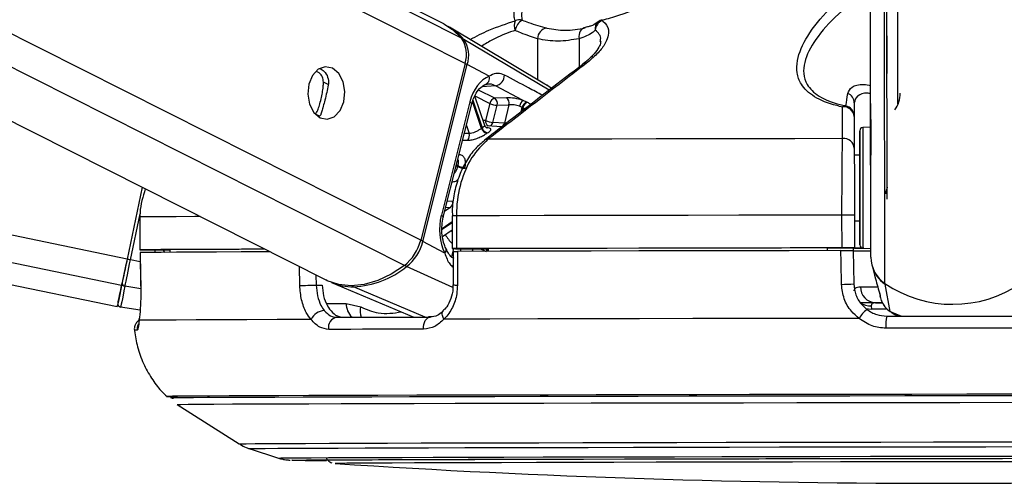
# Paper-space layout 'In-Ground Anchor' of a CAD drawing. Header units: millimetres. Extents: x 1591 to 17407, y 414 to 16227.
# Tile 59 of 67: x 14669 to 14849, y 5693 to 5778. Entities that reach past the tile are written whole.
import ezdxf

# ---------------------------------------------------------------- set-up
doc = ezdxf.new("R2010")
doc.units = ezdxf.units.MM

psp = doc.layouts.new('In-Ground Anchor')

# ---------------------------------------------------------------- linework, layer by layer
at = {"color": 7, "linetype": 'Continuous', "lineweight": 25, "ltscale": 2}
for p, q in [((13845.09, 5900.55), (14687.19, 5725.58)), ((14388.33, 5900.55), (14725.32, 5730.45)), ((14746.93, 5777.29), (14502.73, 5900.55)), ((14824.93, 5768.22), (14824.77, 5891.67)), ((14827.96, 5745.24), (14827.79, 5874.39)), ((14827.93, 5768.24), (14827.79, 5874.39)), ((14829.94, 5762.61), (14829.8, 5870.74)), ((14773.17, 5776.74), (14772.49, 5776.55)), ((14765.4, 5766.3), (14747.93, 5776.72)), ((14750.79, 5770.07), (14742.67, 5737.72)), ((14743.07, 5737.51), (14751.19, 5769.86)), ((14755.21, 5767.71), (14751.19, 5769.86)), ((14824.98, 5734.61), (14824.93, 5768.22)), ((14766.59, 5765.49), (14765.66, 5766.14)), ((14751.65, 5763.02), (14746.45, 5742.3)), ((14746.81, 5741.93), (14752.02, 5762.65)), ((14754.4, 5758.7), (14752.59, 5764.1)), ((14755.33, 5762.75), (14754.55, 5759.62)), ((14755.88, 5759.28), (14756.67, 5762.41)), ((14758.39, 5763.78), (14756.24, 5763.69)), ((14756.67, 5762.41), (14758.81, 5762.51)), ((14758.81, 5762.51), (14757.97, 5759.13)), ((14762.1, 5762.98), (14761.4, 5763.29)), ((14821.94, 5762.83), (14821.95, 5753.29)), ((14724.4, 5760.65), (14724.19, 5760.39)), ((14760.76, 5762.24), (14761.25, 5762.05)), ((14757.97, 5759.13), (14755.88, 5759.28)), ((14821.94, 5760.34), (14821.95, 5754.55)), ((14757.51, 5758.47), (14754.76, 5758.67)), ((14824.95, 5758.4), (14823.52, 5758.32)), ((14822.95, 5753.29), (14821.95, 5753.29)), ((14821.95, 5753.29), (14821.95, 5753.29)), ((14691.73, 5747.41), (14688.99, 5734.24)), ((14691.73, 5747.41), (14688.99, 5734.24)), ((14691.33, 5741.97), (14691.33, 5735.97)), ((14691.33, 5741.97), (14691.34, 5741.97)), ((14691.34, 5741.97), (14691.35, 5735.97)), ((14748.42, 5742.18), (14748.43, 5736.18)), ((14748.42, 5742.18), (14748.42, 5742.18)), ((14749.21, 5742.18), (14749.22, 5736.18)), ((14819.71, 5736.31), (14819.7, 5742.31)), ((14821.97, 5742.31), (14821.98, 5736.31)), ((14821.97, 5741.29), (14822.97, 5741.29)), ((14746.65, 5738.42), (14748.42, 5739.6)), ((14747.08, 5735.36), (14743.07, 5737.51)), ((14691.37, 5735.47), (14691.47, 5729.3)), ((14691.39, 5735.47), (14691.38, 5735.47)), ((14693.33, 5735.97), (14696.81, 5735.97)), ((14696.81, 5735.98), (14696.82, 5735.51)), ((14748.6, 5735.68), (14748.6, 5729.54)), ((14749.01, 5736.17), (14755.01, 5736.17)), ((14755.01, 5736.18), (14755.01, 5735.69)), ((14816.98, 5736.29), (14821.98, 5736.3)), ((14816.98, 5736.3), (14816.98, 5735.81)), ((14821.76, 5736.3), (14821.77, 5735.8)), ((14821.98, 5736.28), (14821.76, 5736.28)), ((14821.77, 5735.81), (14821.88, 5729.71)), ((14821.98, 5736.3), (14821.98, 5736.31)), ((14821.98, 5736.3), (14821.98, 5736.28)), ((14821.98, 5736.3), (14821.98, 5736.27)), ((14821.98, 5736.27), (14821.98, 5736.28)), ((14823.55, 5736.26), (14824.98, 5736.19)), ((14825.2, 5733.02), (14825.64, 5731.35)), ((14726.37, 5729.98), (14741.45, 5723.66)), ((14825.65, 5731.35), (14825.84, 5730.66)), ((14691.48, 5729.29), (14691.47, 5729.3)), ((14723.58, 5729.5), (14724.68, 5729.5)), ((14748.59, 5729.54), (14748.6, 5729.54)), ((14828.5, 5724.66), (14827.58, 5729.69)), ((14826.56, 5727.98), (14826.58, 5727.91)), ((14826.64, 5727.57), (14826.74, 5727.2)), ((14691.37, 5724.94), (14687.82, 5725.49)), ((14729.07, 5726.15), (14731.7, 5725.52)), ((14825.05, 5725.71), (14825.12, 5725.12)), ((14825.8, 5726.27), (14827.14, 5726.27)), ((14828.73, 5724.54), (14829.14, 5724.24)), ((14698.17, 5707.67), (14709.49, 5700.46)), ((14711.33, 5699.59), (14716.66, 5697.87)), ((14727.02, 5696.86), (14727.04, 5696.86))]:
    psp.add_line(p, q, dxfattribs=at)
at = {"color": 8, "linetype": 'Continuous', "lineweight": 25, "ltscale": 2}
for p, q in [((14687.99, 5729.42), (13864.34, 5900.55)), ((14688.99, 5734.24), (13888.56, 5900.55)), ((14739.69, 5733.08), (14407.91, 5900.55)), ((14742.67, 5737.72), (14420.09, 5900.55)), ((14750.79, 5770.07), (14492.3, 5900.55)), ((14750.14, 5774.7), (14500.82, 5900.55)), ((14824.98, 5734.61), (14824.77, 5891.67)), ((14827.56, 5729.79), (14827.36, 5876.07)), ((14766.19, 5765.18), (14750.54, 5774.47)), ((14764.03, 5774.57), (14764.04, 5767.11)), ((14771.63, 5774.59), (14771.63, 5769.39)), ((14725.78, 5766.18), (14724.9, 5766.62)), ((14756.41, 5765.99), (14753.84, 5765.81)), ((14766.63, 5765.52), (14765.36, 5766.24)), ((14756.24, 5763.69), (14753.26, 5765.19)), ((14753.81, 5758.18), (14752.15, 5763.1)), ((14752.22, 5763.32), (14753.92, 5758.26)), ((14752.6, 5764.13), (14755.33, 5762.75)), ((14724.19, 5760.39), (14723.43, 5760.78)), ((14761.04, 5761.21), (14761.25, 5762.05)), ((14761.38, 5761.99), (14761.21, 5761.34)), ((14751.51, 5757.23), (14750.66, 5757.24)), ((14751.02, 5758.69), (14751.51, 5757.23)), ((14749.41, 5751.19), (14749.17, 5751.31)), ((14749.21, 5751.49), (14749.45, 5751.37)), ((14748.51, 5744.82), (14747.54, 5744.85)), ((14689.61, 5734.11), (14691.36, 5742.54)), ((14748.12, 5743.72), (14747.08, 5743.02)), ((14747.27, 5743.75), (14748.12, 5743.72)), ((14746.59, 5739.89), (14748.42, 5741.12)), ((14748.42, 5740.92), (14746.59, 5739.69)), ((14748.42, 5739.28), (14748.28, 5739.5)), ((14695.67, 5735.97), (14695.86, 5735.5)), ((14696.82, 5735.82), (14696.72, 5735.97)), ((14748.66, 5736.18), (14748.29, 5734.7)), ((14749.95, 5735.68), (14750.08, 5736.17)), ((14752.2, 5736.17), (14752.08, 5735.69)), ((14691.4, 5733.74), (14689.61, 5734.11)), ((14720.57, 5729.43), (14720.49, 5732.89)), ((14748.56, 5729.07), (14740.1, 5732.89)), ((14723.53, 5731.35), (14723.58, 5729.5)), ((14691.49, 5728.85), (14688.61, 5729.32)), ((14743.51, 5723.66), (14730.4, 5729.2)), ((14725.44, 5726.15), (14729.07, 5726.15)), ((14827.93, 5725.13), (14825.12, 5725.12)), ((14828.5, 5724.66), (14830.58, 5723.83)), ((14829.18, 5724.32), (14828.5, 5724.66)), ((14696.21, 5709.14), (14696.21, 5709.13)), ((14698.17, 5707.67), (14698.18, 5707.67)), ((14727.02, 5696.86), (14727.02, 5696.86))]:
    psp.add_line(p, q, dxfattribs=at)
at = {"color": 7, "linetype": 'Continuous', "lineweight": 25, "ltscale": 2, "flags": 128}
for points in [[(14746.93, 5777.29), (14748.52, 5776.28), (14750.14, 5774.7)], [(14772.73, 5776.56), (14772.47, 5776.52), (14772.23, 5776.41), (14772.02, 5776.23), (14771.85, 5775.99), (14771.72, 5775.69), (14771.63, 5775.35), (14771.6, 5774.97), (14771.63, 5774.59)], [(14726.54, 5769.18), (14725.23, 5769.45), (14723.95, 5769), (14722.89, 5767.88), (14722.21, 5766.27), (14722.02, 5764.42), (14722.34, 5762.61), (14723.13, 5761.1), (14724.27, 5760.14), (14725.58, 5759.87), (14726.87, 5760.32), (14727.93, 5761.44), (14728.61, 5763.05), (14728.8, 5764.9), (14728.47, 5766.71), (14727.68, 5768.22), (14726.54, 5769.18)], [(14756.41, 5765.99), (14761.21, 5763.4), (14761.4, 5763.29)], [(14824.94, 5762.71), (14824.94, 5762.73), (14824.94, 5762.03), (14824.94, 5760.72), (14824.95, 5759), (14824.95, 5757.12), (14824.95, 5755.39), (14824.95, 5754.05), (14824.95, 5753.31), (14824.95, 5753.29), (14824.95, 5753.99), (14824.95, 5755.3), (14824.95, 5757.02), (14824.95, 5758.89), (14824.94, 5760.63), (14824.94, 5761.97), (14824.94, 5762.71)], [(14822.96, 5749.44), (14822.96, 5752.01), (14822.95, 5754.25), (14822.95, 5756.03), (14822.95, 5757.2), (14822.95, 5757.71), (14822.95, 5757.5), (14822.95, 5756.59), (14822.95, 5755.05), (14822.95, 5753.29)], [(14819.81, 5756.3), (14811.08, 5756.29), (14802.47, 5756.27), (14794, 5756.26), (14785.7, 5756.24), (14777.63, 5756.23), (14769.79, 5756.21), (14762.23, 5756.19), (14754.97, 5756.18)], [(14822.95, 5753.29), (14822.95, 5753.61), (14822.95, 5753.88), (14822.95, 5753.44), (14822.95, 5752.33), (14822.96, 5750.67), (14822.96, 5748.65)], [(14822.97, 5741.29), (14822.97, 5740.33), (14822.97, 5738.55), (14822.98, 5737.38), (14822.98, 5736.87), (14822.98, 5737.08), (14822.97, 5737.99), (14822.97, 5739.53), (14822.97, 5741.59), (14822.97, 5744.05), (14822.96, 5746.72), (14822.96, 5749.44)], [(14822.96, 5748.65), (14822.96, 5746.48), (14822.97, 5744.4), (14822.97, 5742.63), (14822.97, 5741.36), (14822.97, 5740.74), (14822.97, 5740.83), (14822.97, 5741.29)], [(14819.7, 5742.31), (14810.19, 5742.3), (14800.81, 5742.28), (14791.59, 5742.27), (14782.57, 5742.25), (14773.78, 5742.23), (14765.27, 5742.22), (14757.07, 5742.2), (14749.21, 5742.18)], [(14691.35, 5735.97), (14691.34, 5735.97), (14691.42, 5735.97), (14691.58, 5735.97), (14691.83, 5735.97), (14692.14, 5735.97), (14692.51, 5735.97), (14692.91, 5735.97), (14693.33, 5735.97)], [(14714.16, 5736.08), (14709.9, 5736.07), (14705.37, 5736.05), (14701.39, 5736.03), (14697.99, 5736.02), (14695.18, 5736), (14692.96, 5735.98), (14691.35, 5735.97)], [(14715.14, 5735.58), (14714.88, 5735.58), (14709.85, 5735.57), (14705.35, 5735.55), (14701.4, 5735.53), (14698.01, 5735.52), (14695.21, 5735.5), (14692.99, 5735.48), (14691.38, 5735.47)], [(14691.38, 5735.47), (14691.45, 5731.47), (14691.48, 5729.29)], [(14714.19, 5736.07), (14713.39, 5736.07), (14709.48, 5736.05), (14706.01, 5736.04), (14703.01, 5736.02), (14700.46, 5736.01), (14698.4, 5735.99), (14696.81, 5735.98)], [(14749.22, 5736.18), (14748.91, 5736.18), (14748.67, 5736.18), (14748.51, 5736.18), (14748.43, 5736.18), (14748.45, 5736.18), (14748.55, 5736.18), (14748.75, 5736.18), (14749.01, 5736.17)], [(14819.71, 5736.31), (14810.2, 5736.3), (14800.82, 5736.28), (14791.6, 5736.27), (14782.57, 5736.25), (14773.79, 5736.23), (14765.28, 5736.22), (14757.08, 5736.2), (14749.22, 5736.18)], [(14819.49, 5735.81), (14810.04, 5735.8), (14800.71, 5735.78), (14791.55, 5735.77), (14782.57, 5735.75), (14773.84, 5735.73), (14765.37, 5735.72), (14757.21, 5735.7), (14749.39, 5735.68)], [(14749.39, 5735.68), (14749.39, 5731.68), (14749.39, 5729.5)], [(14816.98, 5736.3), (14808.67, 5736.29), (14800.46, 5736.28), (14792.39, 5736.26), (14784.49, 5736.25), (14776.77, 5736.23), (14769.27, 5736.22), (14762, 5736.2), (14755.01, 5736.18)], [(14819.61, 5729.64), (14819.54, 5733.64), (14819.49, 5735.81)], [(14823.68, 5736.25), (14822.28, 5736.25), (14821.76, 5736.25)], [(14688.99, 5734.24), (14688.84, 5733.54), (14688.7, 5732.84), (14688.56, 5732.17), (14688.42, 5731.52), (14688.3, 5730.92), (14688.18, 5730.36), (14688.08, 5729.86), (14687.99, 5729.42)], [(14688.99, 5734.24), (14688.86, 5733.61), (14688.73, 5732.99), (14688.6, 5732.38), (14688.48, 5731.81), (14688.37, 5731.27), (14688.27, 5730.77), (14688.18, 5730.32), (14688.09, 5729.92)], [(14688.61, 5729.32), (14688.7, 5729.75), (14688.81, 5730.25), (14688.92, 5730.81), (14689.05, 5731.41), (14689.18, 5732.05), (14689.32, 5732.72), (14689.46, 5733.41), (14689.61, 5734.11)], [(14739.69, 5733.08), (14737.28, 5731.5), (14734.82, 5730.34), (14732.36, 5729.63), (14729.97, 5729.38), (14727.7, 5729.61), (14725.6, 5730.31), (14725.32, 5730.45)], [(14687.32, 5726.2), (14687.34, 5726.26), (14687.37, 5726.44), (14687.43, 5726.74), (14687.52, 5727.16), (14687.63, 5727.69), (14687.76, 5728.33), (14687.92, 5729.07), (14688.09, 5729.92)], [(14687.99, 5729.42), (14687.65, 5727.77), (14687.4, 5726.57), (14687.25, 5725.83), (14687.19, 5725.58), (14687.25, 5725.82), (14687.28, 5725.98)], [(14688.61, 5729.32), (14688.43, 5728.44), (14688.27, 5727.67), (14688.13, 5727.01), (14688.02, 5726.47), (14687.93, 5726.04), (14687.87, 5725.73), (14687.83, 5725.55), (14687.82, 5725.49)], [(14720.57, 5729.43), (14720.86, 5729.44), (14721.22, 5729.44), (14721.61, 5729.46), (14722.03, 5729.47), (14722.46, 5729.48), (14722.87, 5729.49), (14723.25, 5729.49), (14723.58, 5729.5)], [(14827.05, 5726.26), (14825.02, 5726.25), (14823.03, 5726.25)], [(14691.2, 5723.06), (14691.21, 5723.39), (14691.21, 5723.42)], [(14722.63, 5723.21), (14716.46, 5723.19), (14710.88, 5723.17), (14705.92, 5723.15), (14701.61, 5723.13), (14697.97, 5723.11), (14695.01, 5723.1), (14692.75, 5723.08), (14691.2, 5723.06)], [(14727.36, 5723.62), (14729.34, 5723.62), (14731.37, 5723.63), (14733.45, 5723.64), (14735.57, 5723.64), (14737.73, 5723.65), (14739.94, 5723.65), (14742.19, 5723.66), (14744.48, 5723.66)], [(14743.19, 5721.45), (14743.19, 5721.87), (14743.25, 5722.28), (14743.36, 5722.66), (14743.52, 5723), (14743.72, 5723.28), (14743.95, 5723.49), (14744.21, 5723.62), (14744.48, 5723.66)], [(14822.81, 5723.42), (14812.53, 5723.4), (14802.38, 5723.39), (14792.41, 5723.37), (14782.67, 5723.35), (14773.21, 5723.33), (14764.07, 5723.31), (14755.29, 5723.29), (14746.93, 5723.27)], [(14827.89, 5723.82), (14830.91, 5723.83), (14833.94, 5723.83), (14836.96, 5723.84), (14839.99, 5723.84), (14843.02, 5723.84), (14846.05, 5723.85), (14849.08, 5723.85), (14852.1, 5723.85)], [(14743.19, 5721.45), (14740.87, 5721.44), (14738.59, 5721.44), (14736.36, 5721.43), (14734.16, 5721.42), (14732.02, 5721.42), (14729.91, 5721.41), (14727.86, 5721.41), (14725.85, 5721.4)], [(14852.26, 5721.64), (14849.2, 5721.64), (14846.13, 5721.63), (14843.07, 5721.63), (14840, 5721.63), (14836.93, 5721.62), (14833.86, 5721.62), (14830.79, 5721.61), (14827.73, 5721.61)], [(14852.55, 5709.54), (14842.52, 5709.52), (14832.49, 5709.51), (14822.49, 5709.5), (14812.57, 5709.48), (14802.79, 5709.46), (14793.19, 5709.45), (14783.82, 5709.43), (14774.73, 5709.41), (14765.95, 5709.39), (14757.53, 5709.38), (14749.51, 5709.36), (14741.94, 5709.34), (14734.84, 5709.32), (14728.25, 5709.3), (14722.21, 5709.28), (14716.75, 5709.26), (14711.88, 5709.24), (14707.64, 5709.23), (14704.04, 5709.21), (14701.11, 5709.19), (14698.85, 5709.17), (14697.28, 5709.16), (14696.4, 5709.14), (14696.21, 5709.14)], [(14851.37, 5709.25), (14841.28, 5709.23), (14831.18, 5709.22), (14821.13, 5709.21), (14811.17, 5709.19), (14801.35, 5709.17), (14791.73, 5709.16), (14782.35, 5709.14), (14773.25, 5709.12), (14764.49, 5709.1), (14756.1, 5709.08), (14748.13, 5709.06), (14740.62, 5709.05), (14733.61, 5709.03), (14727.12, 5709.01), (14721.2, 5708.99), (14715.87, 5708.97), (14711.16, 5708.95), (14707.09, 5708.93), (14703.68, 5708.92), (14700.95, 5708.9), (14698.91, 5708.88), (14697.58, 5708.87), (14696.96, 5708.85), (14696.91, 5708.85)], [(14851.35, 5709.25), (14841.27, 5709.23), (14831.19, 5709.22), (14821.15, 5709.21), (14811.2, 5709.19), (14801.4, 5709.17), (14791.79, 5709.16), (14782.42, 5709.14), (14773.33, 5709.12), (14764.58, 5709.1), (14756.21, 5709.08), (14748.25, 5709.06), (14740.75, 5709.05), (14733.74, 5709.03), (14727.27, 5709.01), (14721.35, 5708.99), (14716.03, 5708.97), (14711.32, 5708.95), (14707.25, 5708.93), (14703.85, 5708.92), (14701.13, 5708.9), (14699.09, 5708.88), (14697.76, 5708.87), (14697.14, 5708.85), (14697.23, 5708.84), (14697.46, 5708.84)], [(14698.18, 5707.67), (14698.22, 5707.68), (14698.84, 5707.69), (14700.16, 5707.71), (14702.18, 5707.72), (14704.88, 5707.74), (14708.26, 5707.76), (14712.3, 5707.77), (14716.97, 5707.79), (14722.25, 5707.81), (14728.12, 5707.83), (14734.55, 5707.85), (14741.5, 5707.87), (14748.95, 5707.89), (14756.84, 5707.9), (14765.16, 5707.92), (14773.84, 5707.94), (14782.86, 5707.96), (14792.16, 5707.98), (14801.69, 5707.99), (14811.42, 5708.01), (14821.29, 5708.03), (14831.26, 5708.04), (14841.27, 5708.05), (14851.27, 5708.07)], [(14719.14, 5697.48), (14719.33, 5697.49), (14720.21, 5697.5), (14721.8, 5697.52), (14724.09, 5697.53), (14727.05, 5697.55), (14730.67, 5697.56), (14734.94, 5697.58), (14739.83, 5697.6), (14745.3, 5697.61), (14751.33, 5697.63), (14757.88, 5697.65), (14764.91, 5697.67), (14772.38, 5697.68), (14780.25, 5697.7), (14788.47, 5697.72), (14796.99, 5697.73), (14805.76, 5697.75), (14814.74, 5697.77), (14823.86, 5697.78), (14833.08, 5697.79), (14842.34, 5697.81), (14851.59, 5697.82)], [(14725.03, 5697.49), (14725.03, 5697.49), (14725.38, 5697.5), (14726.44, 5697.51), (14728.21, 5697.53), (14730.66, 5697.54), (14733.78, 5697.56), (14737.56, 5697.57), (14741.97, 5697.59), (14746.99, 5697.61), (14752.58, 5697.62), (14758.71, 5697.64), (14765.34, 5697.66), (14772.43, 5697.68), (14779.94, 5697.69), (14787.82, 5697.71), (14796.02, 5697.72), (14804.49, 5697.74), (14813.18, 5697.76), (14822.04, 5697.77), (14831.01, 5697.78), (14840.03, 5697.8), (14849.05, 5697.81), (14858.02, 5697.82)], [(14855.21, 5697.19), (14846.27, 5697.18), (14837.28, 5697.16), (14828.32, 5697.15), (14819.42, 5697.14), (14810.66, 5697.12), (14802.08, 5697.11), (14793.74, 5697.09), (14785.7, 5697.08), (14778, 5697.06), (14770.69, 5697.04), (14763.82, 5697.03), (14757.43, 5697.01), (14751.56, 5696.99), (14746.25, 5696.97), (14741.54, 5696.96), (14737.45, 5696.94), (14734, 5696.93), (14731.23, 5696.91), (14729.15, 5696.9), (14727.76, 5696.88), (14727.09, 5696.87), (14727.02, 5696.86)]]:
    psp.add_lwpolyline(points, dxfattribs=at)
at = {"color": 8, "linetype": 'Continuous', "lineweight": 25, "ltscale": 2, "flags": 128}
for points in [[(14775.86, 5778.07), (14775.84, 5778.06), (14775.83, 5778.04), (14775.82, 5778), (14775.81, 5777.96), (14775.81, 5777.9)], [(14751.65, 5763.02), (14751.81, 5762.92), (14751.93, 5762.83), (14752, 5762.74), (14752.02, 5762.66), (14752.02, 5762.65)], [(14754.55, 5759.62), (14754.22, 5759.65), (14754.08, 5759.66)], [(14823.52, 5758.32), (14823.52, 5758.3), (14823.52, 5757.77), (14823.52, 5756.53), (14823.52, 5754.66), (14823.52, 5752.28), (14823.53, 5749.56)], [(14750.36, 5756.04), (14750.68, 5756.03), (14751.32, 5756.02)], [(14823.53, 5749.56), (14823.53, 5746.69), (14823.53, 5743.86), (14823.54, 5741.27), (14823.54, 5739.08), (14823.54, 5737.45), (14823.54, 5736.5), (14823.55, 5736.26)], [(14702.36, 5742.04), (14701.39, 5742.03), (14697.99, 5742.01), (14695.17, 5742), (14692.95, 5741.98), (14691.34, 5741.97)], [(14746.45, 5742.3), (14746.61, 5742.2), (14746.73, 5742.11), (14746.8, 5742.02), (14746.81, 5741.95), (14746.81, 5741.93)], [(14747.08, 5735.36), (14747.22, 5735.54), (14747.32, 5735.71), (14747.36, 5735.88), (14747.36, 5736.02), (14747.33, 5736.1)], [(14823.09, 5729.21), (14823.98, 5729.21), (14825.08, 5729.21), (14826.21, 5729.21)], [(14746.93, 5723.27), (14746.76, 5723.6), (14746.64, 5723.92), (14746.6, 5724.21), (14746.62, 5724.46), (14746.7, 5724.66), (14746.79, 5724.75)], [(14824.03, 5725.23), (14824.52, 5725.14), (14825.12, 5725.12)], [(14690.83, 5721.24), (14690.61, 5721.24), (14690.45, 5721.23), (14690.36, 5721.23), (14690.33, 5721.22), (14690.33, 5721.22)], [(14709.49, 5700.46), (14709.76, 5700.47), (14710.74, 5700.48), (14712.43, 5700.5), (14714.81, 5700.51), (14717.87, 5700.53), (14721.61, 5700.55), (14725.99, 5700.56), (14730.99, 5700.58), (14736.59, 5700.6), (14742.75, 5700.62), (14749.44, 5700.64), (14756.63, 5700.65), (14764.28, 5700.67), (14772.33, 5700.69), (14780.76, 5700.71), (14789.51, 5700.73), (14798.54, 5700.74), (14807.8, 5700.76), (14817.23, 5700.77), (14826.78, 5700.79), (14836.41, 5700.8), (14846.05, 5700.81), (14855.67, 5700.83)], [(14711.33, 5699.59), (14711.6, 5699.6), (14712.56, 5699.62), (14714.22, 5699.63), (14716.57, 5699.65), (14719.59, 5699.66), (14723.27, 5699.68), (14727.59, 5699.7), (14732.52, 5699.71), (14738.04, 5699.73), (14744.12, 5699.75), (14750.72, 5699.77), (14757.81, 5699.79), (14765.34, 5699.8), (14773.29, 5699.82), (14781.6, 5699.84), (14790.23, 5699.86), (14799.13, 5699.87), (14808.25, 5699.89), (14817.55, 5699.9), (14826.97, 5699.92), (14836.46, 5699.93), (14845.97, 5699.94), (14855.45, 5699.96)], [(14716.66, 5697.87), (14716.66, 5697.87), (14717.1, 5697.88), (14718.25, 5697.9), (14720.09, 5697.91), (14722.62, 5697.93), (14725.82, 5697.94), (14729.68, 5697.96), (14734.17, 5697.98), (14739.27, 5697.99), (14744.94, 5698.01), (14751.16, 5698.03), (14757.88, 5698.05), (14765.08, 5698.06), (14772.7, 5698.08), (14780.72, 5698.1), (14789.07, 5698.11), (14797.71, 5698.13), (14806.6, 5698.15), (14815.67, 5698.16), (14824.89, 5698.18), (14834.19, 5698.19), (14843.53, 5698.2), (14852.85, 5698.21)], [(14719.18, 5697.47), (14719.15, 5697.48), (14719.14, 5697.48)]]:
    psp.add_lwpolyline(points, dxfattribs=at)
at = {"color": 7, "linetype": 'Continuous', "lineweight": 25, "ltscale": 4}
for centre, radius, start, end in [((14742.76, 5768.08), 10.06, 39.3485, 60.4441), ((14762.38, 5776.92), 2.59, 158.8445, 198.285), ((14762.78, 5775.53), 2.91, 122.4966, 168.4728), ((14760.79, 5775.96), 2.07, 78.1944, 113.4947), ((14776.79, 5775.92), 2.21, 116.1202, 173.9836), ((14776.42, 5776.15), 2, 106.4418, 130.8408), ((14766.06, 5774.54), 2.03, 98.7767, 179.1899), ((14745.75, 5771.72), 5.31, 341.8825, 34.1781), ((14746.18, 5771.5), 5.28, 341.8826, 34.177), ((14756.04, 5767.89), 1.94, 281.0085, 1.4842), ((14754.07, 5767.35), 1.2, 283.8267, 17.6008), ((14820.03, 5762.81), 1.91, 0.7828, 68.1462), ((14825.13, 5764.61), 5.21, 324.3186, 0.0196), ((14756.5, 5762.53), 1.19, 102.7207, 169.4954), ((14756.84, 5765.96), 3.55, 244.773, 267.1451), ((14755.5, 5762.73), 1.21, 344.6486, 52.5234), ((14757.65, 5762.83), 1.21, 344.632, 52.5396), ((14762.33, 5762.02), 1.58, 125.9726, 171.9556), ((14762.46, 5761.81), 1.23, 107.1373, 168.9562), ((14762.58, 5761.75), 1.23, 107.3554, 168.9105), ((14820.3, 5761.59), 0.709, 86.8137, 135.3012), ((14820.04, 5760.2), 1.91, 4.3873, 97.4143), ((14819.95, 5760.34), 2, 0.0914, 78.7211), ((14756.06, 5762.83), 3.55, 244.7721, 267.1364), ((14750.22, 5756.82), 1.36, 324.1721, 17.574), ((14758.05, 5751.98), 7.52, 123.2878, 124.3651), ((14755.04, 5758.54), 1.28, 196.3367, 258.606), ((14755.15, 5758.6), 1.27, 195.5093, 258.4631), ((14759.54, 5750.31), 8.44, 123.3788, 124.2601), ((14823.55, 5757.72), 0.6, 93.077, 180.077), ((14820.05, 5754.41), 1.91, 4.3762, 97.1309), ((14768.01, 5746.61), 19.16, 165.6144, 166.1482), ((14750.92, 5754.49), 3.62, 245.3119, 267.2098), ((14750.96, 5754.5), 3.48, 244.229, 267.0717), ((14769.41, 5746.27), 19.22, 165.6957, 166.1839), ((14747.32, 5744.62), 1.21, 311.6949, 9.7576), ((14820.93, 5297.88), 444.43, 89.8657, 90.1584), ((14734.4, 5739.76), 8.52, 308.3704, 346.1729), ((14734.84, 5739.53), 8.47, 308.375, 346.1701), ((14820.92, 5266.18), 470.13, 89.8707, 90.1474), ((14824.18, 6112.41), 376.65, 269.6333, 270.1265), ((14823.3, 5882.74), 146.48, 269.482, 270.0808), ((14823.58, 5736.86), 0.6, 180.077, 267.077), ((14666.08, 5621.72), 114.83, 78.1766, 78.4916), ((14830.82, 5734.63), 5.84, 180.2706, 236.0606), ((14729.66, 5745.74), 16.55, 272.5797, 309.1051), ((14830.85, 5734.53), 5.84, 194.927, 235.9571), ((14688.65, 5729.87), 0.56, 174.8477, 265.9069), ((14730.3, 5739.48), 10.28, 247.5075, 270.5714), ((14819.43, 5772.4), 42.76, 270.2481, 273.2933), ((14825.95, 5729.12), 2.85, 178.1577, 267.0367), ((14839.96, 5748.12), 22.13, 235.9099, 304.244), ((14687.91, 5726.08), 0.6, 168.2839, 261.2409), ((14725.17, 5722.05), 2.79, 92.4199, 155.441), ((14828.65, 5719.7), 6.92, 129.4635, 147.516), ((14727.67, 5721.78), 1.87, 99.7004, 191.6646), ((14834.81, 5722.21), 7.11, 166.8797, 184.8523), ((14698.01, 5764.53), 55.42, 268.1334, 270.1947), ((14724.84, 6108.44), 411.01, 269.2111, 270.085), ((14837.76, 7386.8), 1693.56, 266.25158, 273.90248)]:
    psp.add_arc(centre, radius, start, end, dxfattribs=at)
at = {"color": 8, "linetype": 'Continuous', "lineweight": 25, "ltscale": 4}
for centre, radius, start, end in [((14776.22, 5776.43), 1.66, 132.0124, 189.8041), ((14750.33, 5774.09), 0.432, 61.0909, 96.4838), ((14750.37, 5768.24), 1.81, 63.1627, 77.0832), ((14772.82, 5769.17), 0.907, 81.9603, 126.4625), ((14755.41, 5759.45), 0.885, 168.8712, 244.7314), ((14755.03, 5759.45), 0.864, 287.5793, 348.7732), ((14757.11, 5759.3), 0.874, 289.516, 348.6205), ((14754.87, 5755.29), 0.895, 83.0212, 127.1903), ((14833.7, 5745.24), 6.13, 159.2797, 169.7316), ((14749.19, 5649.77), 92.41, 89.9886, 90.4783), ((14742.16, 5735.65), 2.07, 64.0179, 76.2249), ((14756.41, 5744.65), 10.99, 212.5268, 223.4188), ((14756.07, 5735.29), 1.49, 143.6665, 164.4612), ((14756.18, 5735.25), 1.48, 143.2711, 163.002), ((14740.54, 5733.75), 0.965, 218.36, 242.9632), ((14730.59, 5729.61), 0.447, 209.7433, 245.1597), ((14749.2, 5734.27), 4.76, 262.7047, 272.2408), ((14732.36, 5726.04), 3.29, 177.931, 227.0281), ((14734.56, 5724.73), 2.97, 164.5353, 201.6627), ((14824.89, 5728.85), 3.14, 233.764, 273.0339), ((14692.82, 5721.46), 2.01, 154.5477, 186.2837)]:
    psp.add_arc(centre, radius, start, end, dxfattribs=at)
at = {"color": 7, "linetype": 'Continuous', "lineweight": 25, "ltscale": 4}
for centre, major_axis, ratio, start_param, end_param in [((14756.3, 5760.53), (0.15, 7.38), 0.67204, 0.250533, 1.241199), ((14760.14, 5762.84), (2.74, -0.58), 0.275806, 1.154067, 2.323761), ((14759.94, 5761.9), (1.77, -0.33), 0.295802, 1.146889, 2.316582), ((14751.09, 5739.82), (0.15, 7.38), 0.67204, 1.241199, 2.231865)]:
    psp.add_ellipse(centre, major_axis=major_axis, ratio=ratio, start_param=start_param, end_param=end_param, dxfattribs=at)
at = {"color": 8, "linetype": 'Continuous', "lineweight": 25, "ltscale": 4}
psp.add_ellipse((14701.08, 5738.04), major_axis=(-4.84, 5.57), ratio=0.999929, start_param=1.139201, end_param=1.207192, dxfattribs=at)
at = {"color": 7, "linetype": 'Continuous', "lineweight": 25, "ltscale": 2}
for points, knots in [([(14759.97, 5777.86), (14759.88, 5778.16), (14759.56, 5779.24), (14760.21, 5781.49), (14761.62, 5783.56), (14762.34, 5784.6)], [0, 0, 0, 0, 0.163712, 0.57562, 1, 1, 1, 1]), ([(14764.14, 5784.31), (14763.39, 5783.36), (14761.86, 5781.44), (14760.98, 5779.31), (14761.16, 5778.27), (14761.21, 5777.98)], [0, 0, 0, 0, 0.414625, 0.838123, 1, 1, 1, 1]), ([(14793.77, 5784.69), (14791.39, 5783.66), (14786.58, 5781.59), (14780.46, 5779.32), (14776.83, 5778.21), (14775.81, 5777.9)], [0, 0, 0, 0, 0.413472, 0.836283, 1, 1, 1, 1]), ([(14819.79, 5762.09), (14819.44, 5762.17), (14817.46, 5762.63), (14814.4, 5763.87), (14812.16, 5766.05), (14811.37, 5768.34), (14811.48, 5771.29), (14813.28, 5775.25), (14817.17, 5780.06), (14820.89, 5783.18), (14822.76, 5784.74)], [0, 0, 0, 0, 0.024025, 0.134637, 0.244507, 0.334111, 0.42397, 0.601081, 0.800328, 1, 1, 1, 1]), ([(14824.33, 5783.44), (14822.49, 5782), (14818.78, 5779.11), (14814.79, 5774.64), (14812.85, 5770.95), (14812.58, 5768.18), (14813.21, 5766.05), (14815.24, 5763.99), (14818.13, 5762.81), (14820, 5762.38), (14820.34, 5762.3)], [0, 0, 0, 0, 0.200857, 0.405166, 0.583296, 0.670995, 0.761396, 0.868868, 0.976542, 1, 1, 1, 1]), ([(14761.21, 5777.98), (14761.6, 5777.84), (14763.28, 5777.23), (14764.67, 5776.84), (14765.75, 5776.54)], [0, 0, 0, 0, 0.2316138, 1, 1, 1, 1]), ([(14775.81, 5777.9), (14775.87, 5777.86), (14776.54, 5777.42), (14777.32, 5776.12), (14776.69, 5773.94), (14775.02, 5771.81), (14773.64, 5770.65), (14772.95, 5770.07)], [0, 0, 0, 0, 0.024277, 0.282765, 0.612984, 0.806481, 1, 1, 1, 1]), ([(14775.05, 5777.65), (14774.97, 5777.57), (14774.73, 5777.34), (14774.07, 5776.97), (14773.36, 5776.79), (14773.17, 5776.74)], [0, 0, 0, 0, 0.260379, 0.804871, 1, 1, 1, 1]), ([(14764.03, 5774.57), (14763.05, 5774.89), (14761.77, 5775.31), (14760.27, 5775.96), (14759.92, 5776.11)], [0, 0, 0, 0, 0.768074, 1, 1, 1, 1]), ([(14765.75, 5776.54), (14766.85, 5776.34), (14769.07, 5775.94), (14771.5, 5776.35), (14772.73, 5776.56)], [0, 0, 0, 0, 0.492358, 1, 1, 1, 1]), ([(14774.59, 5776.15), (14774.43, 5776), (14773.73, 5775.34), (14772.54, 5774.91), (14771.63, 5774.59)], [0, 0, 0, 0, 0.231921, 1, 1, 1, 1]), ([(14771.63, 5774.59), (14770.33, 5774.37), (14767.7, 5773.92), (14765.27, 5774.35), (14764.03, 5774.57)], [0, 0, 0, 0, 0.492714, 1, 1, 1, 1]), ([(14775.58, 5774.06), (14775.58, 5773.95), (14775.58, 5773.72), (14775.16, 5772.77), (14774.15, 5771.54), (14773.14, 5770.54), (14772.38, 5769.99), (14772.26, 5769.9)], [0, 0, 0, 0, 0.1891311, 0.440711, 0.6933143, 0.9495324, 1, 1, 1, 1]), ([(14772.29, 5769.89), (14768.09, 5766.66), (14762.1, 5762.05), (14756.13, 5757.39), (14754.34, 5756)], [0, 0, 0, 0, 0.700008, 1, 1, 1, 1]), ([(14772.95, 5770.07), (14772.12, 5769.43), (14767.98, 5766.24), (14761.99, 5761.61), (14756.83, 5757.61), (14754.97, 5756.18)], [0, 0, 0, 0, 0.138099, 0.6904929, 1, 1, 1, 1]), ([(14724.9, 5766.62), (14724.86, 5766.95), (14724.77, 5767.61), (14724.25, 5768.32), (14723.77, 5768.53), (14723.58, 5768.61)], [0, 0, 0, 0, 0.375645, 0.750832, 1, 1, 1, 1]), ([(14724.3, 5769.11), (14724.56, 5768.96), (14725.16, 5768.62), (14725.74, 5767.58), (14725.85, 5766.64), (14725.77, 5766.14), (14725.76, 5766.07)], [0, 0, 0, 0, 0.2639017, 0.6080366, 0.9386057, 1, 1, 1, 1]), ([(14757.98, 5767.94), (14757.58, 5768.09), (14757.06, 5768.29), (14756.16, 5768.2), (14755.62, 5767.92), (14755.21, 5767.71)], [0, 0, 0, 0, 0.417867, 0.554006, 1, 1, 1, 1]), ([(14723.43, 5760.78), (14723.57, 5760.99), (14723.82, 5761.38), (14724.17, 5762.39), (14724.47, 5763.53), (14724.71, 5764.71), (14724.87, 5765.75), (14724.89, 5766.35), (14724.9, 5766.62)], [0, 0, 0, 0, 0.204631, 0.376339, 0.548839, 0.703356, 0.864286, 1, 1, 1, 1]), ([(14725.76, 5766.07), (14725.67, 5765.65), (14725.5, 5764.8), (14725.17, 5763.41), (14724.86, 5762.21), (14724.6, 5761.27), (14724.46, 5760.86), (14724.4, 5760.65)], [0, 0, 0, 0, 0.222068, 0.445768, 0.64014, 0.821655, 1, 1, 1, 1]), ([(14752.02, 5762.65), (14752.1, 5762.94), (14752.35, 5763.8), (14752.98, 5764.99), (14753.83, 5765.89), (14754.34, 5766.13), (14754.56, 5766.23)], [0, 0, 0, 0, 0.1563847, 0.4630858, 0.7672211, 1, 1, 1, 1]), ([(14754.35, 5766.18), (14754.65, 5766.27), (14755.35, 5766.46), (14756.03, 5766.16), (14756.41, 5765.99)], [0, 0, 0, 0, 0.429779, 1, 1, 1, 1]), ([(14820.34, 5762.3), (14820.38, 5762.36), (14820.52, 5762.59), (14820.65, 5763.74), (14820.74, 5764.58)], [0, 0, 0, 0, 0.2751565, 1, 1, 1, 1]), ([(14762.22, 5762.92), (14762.21, 5762.93), (14762.17, 5762.95), (14762.13, 5762.97), (14762.1, 5762.98)], [0, 0, 0, 0, 0.236917, 1, 1, 1, 1]), ([(14762.91, 5762.48), (14762.85, 5762.52), (14762.67, 5762.67), (14762.41, 5762.81), (14762.22, 5762.92)], [0, 0, 0, 0, 0.274405, 1, 1, 1, 1]), ([(14821.94, 5762.83), (14821.94, 5762.18), (14821.94, 5760.85), (14821.94, 5760.51), (14821.94, 5760.34)], [0, 0, 0, 0, 0.4953119, 1, 1, 1, 1]), ([(14761.25, 5762.05), (14761.29, 5762.03), (14761.33, 5762.01), (14761.37, 5761.99), (14761.38, 5761.99)], [0, 0, 0, 0, 0.7630739, 1, 1, 1, 1]), ([(14761.38, 5761.99), (14761.5, 5761.91), (14761.67, 5761.81), (14761.75, 5761.72), (14761.77, 5761.69)], [0, 0, 0, 0, 0.718846, 1, 1, 1, 1]), ([(14761.86, 5761.48), (14761.87, 5761.55), (14761.9, 5761.73), (14762.08, 5761.89), (14762.18, 5761.94), (14762.16, 5761.94), (14762.16, 5761.94)], [0, 0, 0, 0, 0.234958, 0.606403, 0.924157, 1, 1, 1, 1]), ([(14819.81, 5756.3), (14819.81, 5756.94), (14819.8, 5758.87), (14819.8, 5760.8), (14819.79, 5762.09)], [0, 0, 0, 0, 0.33097, 1, 1, 1, 1]), ([(14751.32, 5756.02), (14751.45, 5756.02), (14751.81, 5756.03), (14752.51, 5756.18), (14753.36, 5756.5), (14754.17, 5756.89), (14754.58, 5757.16), (14754.78, 5757.28)], [0, 0, 0, 0, 0.119562, 0.349274, 0.573021, 0.788448, 1, 1, 1, 1]), ([(14753.81, 5758.18), (14753.67, 5758.09), (14753.39, 5757.9), (14752.85, 5757.6), (14752.3, 5757.35), (14751.84, 5757.23), (14751.6, 5757.23), (14751.51, 5757.23)], [0, 0, 0, 0, 0.219838, 0.440345, 0.663113, 0.885475, 1, 1, 1, 1]), ([(14754.8, 5758.24), (14754.8, 5758.23), (14754.82, 5758.23), (14754.74, 5758.26), (14754.58, 5758.39), (14754.42, 5758.57), (14754.41, 5758.69), (14754.41, 5758.7)], [0, 0, 0, 0, 0.069796, 0.319469, 0.599812, 0.980043, 1, 1, 1, 1]), ([(14754.89, 5757.36), (14754.99, 5757.42), (14755.26, 5757.61), (14755.52, 5757.87), (14755.54, 5758.08), (14755.28, 5758.23), (14754.9, 5758.27), (14754.71, 5758.29)], [0, 0, 0, 0, 0.11673, 0.333019, 0.55194, 0.773863, 1, 1, 1, 1]), ([(14754.35, 5755.98), (14753.77, 5755.5), (14752.52, 5754.45), (14750.97, 5752.25), (14749.67, 5749.6), (14748.82, 5746.62), (14748.41, 5744.1), (14748.46, 5742.61), (14748.48, 5742.18)], [0, 0, 0, 0, 0.160178, 0.34866, 0.538865, 0.731204, 0.92225, 1, 1, 1, 1]), ([(14754.97, 5756.18), (14753.93, 5755.15), (14751.85, 5753.1), (14749.86, 5748.37), (14749.23, 5744.54), (14749.21, 5742.46), (14749.21, 5742.18)], [0, 0, 0, 0, 0.317077, 0.634486, 0.949902, 1, 1, 1, 1]), ([(14819.7, 5742.31), (14819.7, 5744.1), (14819.7, 5747.67), (14819.73, 5752.42), (14819.78, 5755.09), (14819.81, 5756.14), (14819.81, 5756.3)], [0, 0, 0, 0, 0.313662, 0.627145, 0.941614, 1, 1, 1, 1]), ([(14750.79, 5751.02), (14750.82, 5751.17), (14750.91, 5751.59), (14750.9, 5752.24), (14750.68, 5752.84), (14750.26, 5753.26), (14749.84, 5753.34), (14749.63, 5753.38)], [0, 0, 0, 0, 0.116735, 0.33301, 0.551937, 0.773844, 1, 1, 1, 1]), ([(14821.95, 5754.55), (14821.95, 5754.41), (14821.95, 5753.49), (14821.96, 5751.16), (14821.96, 5747), (14821.97, 5743.88), (14821.97, 5742.31)], [0, 0, 0, 0, 0.0584421, 0.3730907, 0.6865264, 1, 1, 1, 1]), ([(14692.33, 5747.1), (14691.89, 5745.69), (14691.36, 5744), (14691.35, 5742.25), (14691.34, 5741.97)], [0, 0, 0, 0, 0.837396, 1, 1, 1, 1]), ([(14827.66, 5746.33), (14827.67, 5746.33), (14827.73, 5746.33), (14827.84, 5746.32), (14827.92, 5746.32), (14827.96, 5746.32)], [0, 0, 0, 0, 0.061022, 0.578673, 1, 1, 1, 1]), ([(14747.33, 5736.1), (14747.22, 5736.35), (14746.88, 5737.09), (14746.55, 5738.6), (14746.5, 5740.38), (14746.72, 5741.46), (14746.81, 5741.93)], [0, 0, 0, 0, 0.152659, 0.457016, 0.7634, 1, 1, 1, 1]), ([(14748.77, 5734.38), (14748.64, 5734.44), (14748.26, 5734.6), (14747.81, 5735.18), (14747.47, 5735.87), (14747.34, 5736.14)], [0, 0, 0, 0, 0.251825, 0.710098, 1, 1, 1, 1]), ([(14748.62, 5735.68), (14748.62, 5735.68), (14748.62, 5735.68), (14748.88, 5735.68), (14749.22, 5735.68), (14749.39, 5735.68)], [0, 0, 0, 0, 0.247526, 0.612562, 1, 1, 1, 1]), ([(14819.49, 5735.81), (14819.72, 5735.81), (14820.17, 5735.81), (14820.81, 5735.81), (14821.33, 5735.81), (14821.69, 5735.81), (14821.74, 5735.81), (14821.77, 5735.81)], [0, 0, 0, 0, 0.197551, 0.395119, 0.592699, 0.790302, 1, 1, 1, 1]), ([(14825.84, 5730.66), (14825.97, 5730.17), (14826.24, 5729.19), (14826.52, 5728.19), (14826.66, 5727.68)], [0, 0, 0, 0, 0.493254, 1, 1, 1, 1]), ([(14691.48, 5729.29), (14691.49, 5728.76), (14691.5, 5727.33), (14691.42, 5725.13), (14691.28, 5723.7), (14691.2, 5723.11), (14691.2, 5723.06)], [0, 0, 0, 0, 0.220492, 0.5936612, 0.9703555, 1, 1, 1, 1]), ([(14722.63, 5723.21), (14722.33, 5723.62), (14721.6, 5724.61), (14720.8, 5726.76), (14720.65, 5728.54), (14720.57, 5729.43)], [0, 0, 0, 0, 0.260361, 0.630691, 1, 1, 1, 1]), ([(14723.58, 5729.5), (14723.64, 5728.83), (14723.75, 5727.5), (14724.32, 5725.89), (14724.84, 5725.14), (14725.05, 5724.84)], [0, 0, 0, 0, 0.370004, 0.740326, 1, 1, 1, 1]), ([(14724.68, 5729.5), (14724.73, 5728.83), (14724.85, 5727.49), (14725.53, 5725.73), (14726.51, 5724.4), (14727.58, 5723.71), (14728.29, 5723.64), (14728.56, 5723.62)], [0, 0, 0, 0, 0.215284, 0.430554, 0.646501, 0.863815, 1, 1, 1, 1]), ([(14748.54, 5729.54), (14748.56, 5729.31), (14748.61, 5728.45), (14748.23, 5727.02), (14747.57, 5725.58), (14746.98, 5725.01), (14746.75, 5724.79)], [0, 0, 0, 0, 0.117354, 0.449529, 0.779926, 1, 1, 1, 1]), ([(14749.39, 5729.5), (14749.36, 5728.97), (14749.29, 5727.54), (14748.56, 5725.34), (14747.57, 5723.91), (14746.97, 5723.32), (14746.93, 5723.27)], [0, 0, 0, 0, 0.220485, 0.59365, 0.970336, 1, 1, 1, 1]), ([(14822.81, 5723.42), (14822.34, 5723.83), (14821.19, 5724.82), (14819.93, 5726.97), (14819.72, 5728.75), (14819.61, 5729.64)], [0, 0, 0, 0, 0.2603602, 0.6306917, 1, 1, 1, 1]), ([(14821.88, 5729.71), (14821.96, 5729.04), (14822.12, 5727.71), (14823.05, 5726.1), (14823.9, 5725.35), (14824.25, 5725.04)], [0, 0, 0, 0, 0.370022, 0.740324, 1, 1, 1, 1]), ([(14821.91, 5728.45), (14821.94, 5728.64), (14822.01, 5729.1), (14822.69, 5729.17), (14823.09, 5729.21)], [0, 0, 0, 0, 0.416454, 1, 1, 1, 1]), ([(14725.05, 5724.84), (14725.42, 5724.47), (14726.12, 5723.77), (14726.96, 5723.67), (14727.36, 5723.62)], [0, 0, 0, 0, 0.519426, 1, 1, 1, 1]), ([(14746.76, 5724.78), (14746.65, 5724.66), (14746.22, 5724.17), (14745.32, 5723.72), (14744.56, 5723.7), (14744.13, 5723.69)], [0, 0, 0, 0, 0.122547, 0.506626, 1, 1, 1, 1]), ([(14824.25, 5725.04), (14824.83, 5724.68), (14825.95, 5723.98), (14827.26, 5723.87), (14827.89, 5723.82)], [0, 0, 0, 0, 0.519433, 1, 1, 1, 1]), ([(14825.8, 5726.27), (14825.57, 5726.25), (14825.29, 5726.22), (14825.06, 5726.03), (14825.06, 5725.85), (14825.05, 5725.71)], [0, 0, 0, 0, 0.477792, 0.583718, 1, 1, 1, 1]), ([(14827.19, 5726.17), (14827.23, 5726.08), (14827.38, 5725.7), (14827.72, 5725.28), (14828.05, 5725.04), (14828.14, 5724.98)], [0, 0, 0, 0, 0.18955, 0.796256, 1, 1, 1, 1]), ([(14691.26, 5723.14), (14691.1, 5723.02), (14690.78, 5722.78), (14690.44, 5722.21), (14690.27, 5721.63), (14690.35, 5721.29), (14690.37, 5721.18)], [0, 0, 0, 0, 0.253761, 0.540353, 0.853009, 1, 1, 1, 1]), ([(14691.21, 5723.42), (14691.19, 5723.28), (14691.1, 5722.78), (14691.25, 5722.38), (14690.83, 5722.25), (14691.04, 5722.25), (14691.04, 5722.25)], [0, 0, 0, 0, 0.205803, 0.716475, 0.99999, 1, 1, 1, 1]), ([(14691.2, 5723.06), (14691.14, 5722.56), (14691.03, 5721.51), (14690.9, 5721.33), (14690.83, 5721.24)], [0, 0, 0, 0, 0.485353, 1, 1, 1, 1]), ([(14725.85, 5721.4), (14725.29, 5721.48), (14724.11, 5721.64), (14723.14, 5722.67), (14722.63, 5723.21)], [0, 0, 0, 0, 0.475877, 1, 1, 1, 1]), ([(14746.93, 5723.27), (14746.38, 5722.77), (14745.26, 5721.72), (14743.9, 5721.54), (14743.19, 5721.45)], [0, 0, 0, 0, 0.4853481, 1, 1, 1, 1]), ([(14827.73, 5721.61), (14826.87, 5721.68), (14825.08, 5721.85), (14823.59, 5722.88), (14822.81, 5723.42)], [0, 0, 0, 0, 0.4758684, 1, 1, 1, 1]), ([(14829.15, 5724.27), (14829.29, 5724.18), (14829.6, 5723.99), (14829.93, 5723.88), (14830.11, 5723.83)], [0, 0, 0, 0, 0.452234, 1, 1, 1, 1]), ([(14690.37, 5721.17), (14690.51, 5720.18), (14690.81, 5718.12), (14691.9, 5715.18), (14693.39, 5712.48), (14694.88, 5710.45), (14695.95, 5709.44), (14696.31, 5709.1)], [0, 0, 0, 0, 0.21804, 0.454786, 0.679086, 0.891721, 1, 1, 1, 1]), ([(14709.67, 5700.35), (14710.03, 5700.15), (14710.66, 5699.79), (14711.34, 5699.59), (14711.64, 5699.5)], [0, 0, 0, 0, 0.565787, 1, 1, 1, 1]), ([(14716.7, 5697.87), (14716.82, 5697.83), (14717.2, 5697.69), (14717.74, 5697.59), (14718.19, 5697.53), (14718.47, 5697.5), (14718.69, 5697.49), (14718.77, 5697.48), (14718.82, 5697.48)], [0, 0, 0, 0, 0.092391, 0.287527, 0.417497, 0.539066, 0.719088, 1, 1, 1, 1]), ([(14725.4, 5697.88), (14725.5, 5697.73), (14725.69, 5697.45), (14726.05, 5697.17), (14726.31, 5697.04), (14726.41, 5697), (14726.41, 5697)], [0, 0, 0, 0, 0.38778, 0.716461, 0.990003, 1, 1, 1, 1])]:
    psp.add_open_spline(points, degree=3, knots=knots, dxfattribs=at)
at = {"color": 8, "linetype": 'Continuous', "lineweight": 25, "ltscale": 2}
for points, knots in [([(14751.74, 5774.45), (14752.87, 5775.04), (14755.55, 5776.45), (14758.35, 5777.34), (14759.97, 5777.86)], [0, 0, 0, 0, 0.423714, 1, 1, 1, 1]), ([(14759.92, 5776.11), (14759.81, 5776.07), (14758.47, 5775.62), (14756.31, 5774.74), (14754.46, 5773.62), (14753.8, 5773.22)], [0, 0, 0, 0, 0.056065, 0.658766, 1, 1, 1, 1]), ([(14775.49, 5774.08), (14775.52, 5774.2), (14775.78, 5775.09), (14775.14, 5775.66), (14774.59, 5776.15)], [0, 0, 0, 0, 0.1397, 1, 1, 1, 1]), ([(14764.96, 5764.23), (14764.1, 5764.69), (14761.77, 5765.92), (14759.44, 5767.16), (14757.98, 5767.94)], [0, 0, 0, 0, 0.3713503, 1, 1, 1, 1]), ([(14820.74, 5764.58), (14820.92, 5764.98), (14821.29, 5765.81), (14822.99, 5766.37), (14824.54, 5766.11), (14824.97, 5766.04)], [0, 0, 0, 0, 0.413825, 0.837498, 1, 1, 1, 1]), ([(14824.97, 5764.53), (14824.76, 5764.56), (14823.66, 5764.77), (14822.99, 5764.4), (14822.15, 5763.77), (14822.04, 5763.29), (14821.94, 5762.83)], [0, 0, 0, 0, 0.097081, 0.517736, 0.547702, 1, 1, 1, 1]), ([(14758.32, 5759.1), (14758.28, 5759.1), (14758.15, 5759.11), (14758.04, 5759.12), (14757.97, 5759.13)], [0, 0, 0, 0, 0.2734042, 1, 1, 1, 1]), ([(14754.39, 5758.7), (14754.39, 5758.66), (14754.38, 5758.59), (14754.18, 5758.43), (14753.99, 5758.31), (14753.92, 5758.26)], [0, 0, 0, 0, 0.374472, 0.779619, 1, 1, 1, 1]), ([(14749.46, 5752.49), (14749.49, 5752.39), (14749.57, 5752.17), (14749.54, 5751.76), (14749.47, 5751.47), (14749.45, 5751.37)], [0, 0, 0, 0, 0.318965, 0.760055, 1, 1, 1, 1]), ([(14749.41, 5751.19), (14749.35, 5751), (14749.24, 5750.62), (14749.03, 5750.19), (14748.87, 5750.03), (14748.83, 5749.99)], [0, 0, 0, 0, 0.435226, 0.871856, 1, 1, 1, 1]), ([(14748.38, 5748.38), (14748.5, 5748.4), (14748.85, 5748.44), (14749.26, 5748.6), (14749.51, 5748.85), (14749.55, 5748.89)], [0, 0, 0, 0, 0.298625, 0.872296, 1, 1, 1, 1]), ([(14695.85, 5735.5), (14695.79, 5735.57), (14695.68, 5735.71), (14695.65, 5735.89), (14695.64, 5735.97)], [0, 0, 0, 0, 0.517463, 1, 1, 1, 1]), ([(14747.08, 5735.36), (14747.34, 5734.62), (14747.71, 5733.54), (14748.39, 5732.98), (14748.6, 5732.81)], [0, 0, 0, 0, 0.69582, 1, 1, 1, 1]), ([(14753.54, 5736.17), (14753.65, 5736.13), (14753.96, 5736.01), (14754.33, 5735.82), (14754.55, 5735.71), (14754.63, 5735.67)], [0, 0, 0, 0, 0.276669, 0.74514, 1, 1, 1, 1]), ([(14826.66, 5727.68), (14826.67, 5727.5), (14826.69, 5727.31), (14826.65, 5727.55), (14826.65, 5727.58)], [0, 0, 0, 0, 0.891429, 1, 1, 1, 1]), ([(14826.74, 5727.2), (14826.74, 5727.19), (14826.8, 5726.86), (14827.1, 5726.21), (14827.67, 5725.32), (14828.23, 5724.87), (14828.5, 5724.66)], [0, 0, 0, 0, 0.007643, 0.319838, 0.671283, 1, 1, 1, 1]), ([(14731.7, 5725.52), (14732.76, 5725.06), (14735.21, 5724.01), (14737.74, 5724.4), (14739.16, 5724.61)], [0, 0, 0, 0, 0.436468, 1, 1, 1, 1])]:
    psp.add_open_spline(points, degree=3, knots=knots, dxfattribs=at)

doc.saveas('drawing.dxf')
